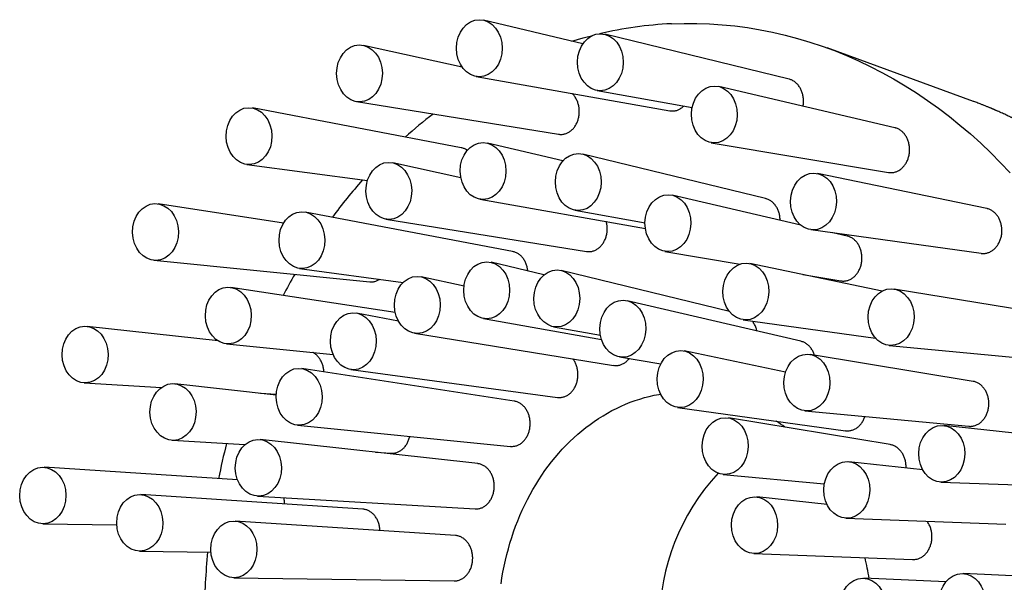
# Model space of a CAD drawing. Header units: millimetres. Extents: x 8 to 983, y 12 to 718.
# Tile 10 of 33: x 487 to 544, y 376 to 409. Entities that reach past the tile are written whole.
import ezdxf

# ---------------------------------------------------------------- set-up
doc = ezdxf.new("R2010")
doc.units = ezdxf.units.MM

msp = doc.modelspace()

# ---------------------------------------------------------------- linework, layer by layer
at = {"color": 7, "linetype": 'Continuous', "lineweight": 30}
for p, q in [((519.411, 407.473), (513.619, 408.852)), ((531.432, 405.416), (520.689, 408.033)), ((512.367, 406.122), (506.606, 407.385)), ((542.201, 404.115), (533.658, 407.235)), ((513.182, 405.573), (524.479, 403.571)), ((537.611, 402.582), (527.332, 404.986)), ((520.233, 404.757), (525.782, 403.759)), ((506.213, 404.102), (517.994, 402.202)), ((512.312, 401.416), (500.129, 403.733)), ((518.242, 400.642), (513.837, 401.69)), ((526.89, 401.71), (537.233, 399.976)), ((530.067, 398.447), (519.4, 401.046)), ((499.8, 400.444), (506.84, 399.497)), ((512.29, 399.666), (508.316, 400.537)), ((542.97, 397.868), (533.091, 399.918)), ((532.122, 396.895), (524.624, 398.649)), ((501.946, 397.022), (494.632, 398.144)), ((513.4, 398.412), (523.055, 396.7)), ((515.312, 395.365), (503.215, 397.666)), ((518.944, 397.77), (523.032, 397.034)), ((507.923, 397.254), (519.62, 395.368)), ((532.701, 396.638), (542.637, 395.258)), ((534.83, 396.262), (533.984, 396.46)), ((524.182, 395.373), (528.592, 394.634)), ((494.378, 394.85), (506.979, 393.595)), ((517.136, 394.002), (514.049, 394.736)), ((536.873, 393.061), (529.149, 394.664)), ((502.885, 394.377), (508.925, 393.564)), ((527.952, 391.873), (518.149, 394.261)), ((532.229, 394.025), (534.451, 393.652)), ((512.475, 393.341), (509.977, 393.888)), ((508.463, 391.801), (498.882, 393.27)), ((547.141, 391.596), (537.572, 393.176)), ((532.13, 390.126), (521.994, 392.497)), ((508.649, 391.311), (506.212, 391.775)), ((513.611, 391.453), (520.496, 390.232)), ((528.758, 391.384), (536.477, 390.312)), ((498.133, 390.149), (490.487, 390.998)), ((509.584, 390.6), (521.2, 388.726)), ((517.692, 390.981), (520.431, 390.487)), ((498.629, 389.977), (504.837, 389.358)), ((531.233, 388.335), (525.319, 389.563)), ((537.273, 389.888), (546.887, 388.978)), ((521.551, 389.216), (523.958, 388.812)), ((542.165, 387.793), (532.663, 389.362)), ((515.406, 386.639), (503.012, 388.539)), ((505.882, 388.481), (517.937, 386.858)), ((490.318, 387.701), (494.823, 387.436)), ((501.516, 386.995), (495.613, 387.651)), ((500.601, 387.097), (501.518, 387.043)), ((524.928, 386.277), (534.726, 384.916)), ((532.364, 386.074), (541.911, 385.17)), ((537.332, 384.102), (527.895, 385.66)), ((502.758, 385.24), (515.183, 384.002)), ((549.839, 384.191), (540.467, 385.216)), ((495.445, 384.354), (499.696, 384.104)), ((513.275, 382.993), (500.593, 384.402)), ((507.302, 383.656), (508.235, 383.601)), ((539.234, 382.631), (534.927, 383.102)), ((499.269, 382.042), (487.976, 382.783)), ((527.596, 382.367), (533.49, 381.809)), ((540.295, 381.921), (549.694, 381.566)), ((506.575, 380.34), (493.629, 381.19)), ((500.424, 381.099), (513.126, 380.352)), ((533.649, 380.603), (529.546, 381.052)), ((511.977, 378.801), (499.12, 379.644)), ((534.755, 379.808), (544.088, 379.455)), ((487.898, 379.484), (492.221, 379.423)), ((493.55, 377.891), (497.713, 377.832)), ((529.374, 377.752), (538.642, 377.402)), ((499.041, 376.34), (511.907, 376.158)), ((540.577, 376.093), (535.788, 376.311)), ((550.883, 376.157), (541.582, 376.58))]:
    msp.add_line(p, q, dxfattribs=at)
at = {"color": 7, "linetype": 'Continuous', "lineweight": 30, "flags": 128}
for points in [[(524.57, 408.645), (525.311, 408.668), (526.052, 408.666), (526.793, 408.641), (527.534, 408.591), (528.272, 408.518), (529.01, 408.42), (529.744, 408.299), (530.476, 408.154), (531.205, 407.986), (531.93, 407.794), (532.65, 407.579), (533.366, 407.34), (534.076, 407.078), (534.781, 406.794), (535.479, 406.486), (536.171, 406.156), (536.855, 405.804), (537.532, 405.43), (538.2, 405.034), (538.86, 404.617), (539.511, 404.178), (540.153, 403.719), (540.784, 403.239), (541.405, 402.739), (542.015, 402.218), (542.614, 401.678), (543.201, 401.119), (543.777, 400.542), (544.34, 399.945)], [(518.769, 407.626), (519.431, 407.82), (519.98, 407.965)], [(514.635, 375.979), (514.687, 376.326), (514.747, 376.672), (514.815, 377.015), (514.889, 377.356), (514.971, 377.695), (515.06, 378.031), (515.155, 378.364), (515.258, 378.694), (515.368, 379.02), (515.485, 379.343), (515.609, 379.661), (515.739, 379.976), (515.876, 380.286), (516.019, 380.592), (516.169, 380.893), (516.325, 381.189), (516.487, 381.48), (516.656, 381.766), (516.83, 382.046), (517.01, 382.32), (517.197, 382.588), (517.388, 382.851), (517.585, 383.107), (517.788, 383.356), (517.996, 383.599), (518.208, 383.835), (518.426, 384.064), (518.649, 384.286), (518.876, 384.501), (519.107, 384.708), (519.343, 384.908), (519.583, 385.1), (519.827, 385.284), (520.075, 385.46), (520.327, 385.628), (520.582, 385.788), (520.84, 385.94), (521.101, 386.083), (521.366, 386.217), (521.633, 386.344), (521.903, 386.461), (522.175, 386.57), (522.449, 386.669), (522.725, 386.76), (523.003, 386.842), (523.283, 386.915), (523.564, 386.979), (523.847, 387.034), (523.943, 387.05)]]:
    msp.add_lwpolyline(points, dxfattribs=at)
at = {"color": 7, "linetype": 'Continuous', "lineweight": 30}
for centre, radius, start, end in [((525.654, 385.509), 23.162, 92.68222, 103.15915), ((528.206, 380.604), 28.747, 127.59107, 131.7932), ((530.858, 377.986), 32.479, 138.43452, 143.368), ((534.018, 375.856), 36.294, 149.94898, 152.1626), ((524.651, 376.664), 10.684, 52.28605, 55.56891), ((538.954, 373.912), 41.616, 165.73379, 168.63112), ((536.838, 373.66), 12.971, 137.39465, 220.90975), ((540.467, 373.673), 43.149, 174.46586, 179.23776), ((520.13, 373.735), 16.183, 9.10672, 13.47723)]:
    msp.add_arc(centre, radius, start, end, dxfattribs=at)
for centre, major_axis, ratio in [((513.369, 407.219), (-0.002, 1.662), 0.803001), ((520.429, 406.402), (0.012, 1.662), 0.80356), ((506.379, 405.749), (-0.016, 1.661), 0.803998), ((527.077, 403.355), (0.024, 1.66), 0.805539), ((499.935, 402.093), (-0.026, 1.659), 0.80631), ((513.587, 400.057), (-0.002, 1.662), 0.803001), ((519.14, 399.415), (0.012, 1.662), 0.80356), ((508.089, 398.901), (-0.016, 1.661), 0.803998), ((532.86, 398.284), (0.029, 1.656), 0.808455), ((524.368, 397.018), (0.024, 1.66), 0.805539), ((494.476, 396.501), (-0.029, 1.656), 0.809364), ((503.021, 396.026), (-0.026, 1.659), 0.80631), ((513.799, 393.101), (-0.002, 1.665), 0.803001), ((528.917, 393.03), (0.029, 1.656), 0.808455), ((517.887, 392.628), (0.012, 1.664), 0.80356), ((509.75, 392.25), (-0.016, 1.664), 0.803998), ((498.727, 391.627), (-0.029, 1.656), 0.809364), ((537.385, 391.537), (0.027, 1.653), 0.811557), ((521.738, 390.863), (0.024, 1.662), 0.805539), ((506.018, 390.132), (-0.026, 1.661), 0.80631), ((490.374, 389.352), (-0.024, 1.653), 0.812361), ((525.087, 387.926), (0.029, 1.659), 0.808455), ((532.476, 387.723), (0.027, 1.653), 0.811557), ((502.856, 386.893), (-0.029, 1.658), 0.809364), ((495.501, 386.005), (-0.024, 1.653), 0.812361), ((527.708, 384.018), (0.027, 1.656), 0.811557), ((540.342, 383.571), (0.017, 1.651), 0.813998), ((500.48, 382.753), (-0.024, 1.655), 0.812361), ((534.802, 381.458), (0.017, 1.651), 0.813998), ((487.909, 381.135), (-0.013, 1.651), 0.81447), ((493.562, 379.541), (-0.013, 1.651), 0.81447), ((529.421, 379.405), (0.017, 1.654), 0.813998), ((499.052, 377.994), (-0.013, 1.653), 0.81447), ((535.737, 374.662), (0.002, 1.65), 0.815077), ((541.531, 374.931), (0.002, 1.65), 0.815077)]:
    msp.add_ellipse(centre, major_axis=major_axis, ratio=ratio, dxfattribs=at)
for points, knots in [([(532.249, 403.836), (532.25, 403.84), (532.259, 403.88), (532.268, 403.958), (532.278, 404.07), (532.278, 404.181), (532.272, 404.293), (532.257, 404.404), (532.235, 404.512), (532.206, 404.617), (532.17, 404.72), (532.126, 404.818), (532.077, 404.91), (532.021, 404.997), (531.959, 405.078), (531.891, 405.152), (531.82, 405.217), (531.744, 405.275), (531.664, 405.326), (531.58, 405.367), (531.503, 405.397), (531.453, 405.41), (531.432, 405.415)], [0, 0, 0, 0, 0.005783, 0.059951, 0.112352, 0.165118, 0.219033, 0.273345, 0.325696, 0.378412, 0.432284, 0.486555, 0.538697, 0.591203, 0.644862, 0.698922, 0.750788, 0.803016, 0.85639, 0.910161, 0.961809, 1, 1, 1, 1]), ([(517.994, 402.202), (518.02, 402.199), (518.076, 402.191), (518.163, 402.19), (518.252, 402.198), (518.34, 402.216), (518.427, 402.243), (518.512, 402.278), (518.594, 402.322), (518.673, 402.375), (518.748, 402.436), (518.819, 402.504), (518.885, 402.579), (518.945, 402.661), (519, 402.748), (519.05, 402.842), (519.092, 402.939), (519.128, 403.041), (519.157, 403.147), (519.179, 403.255), (519.194, 403.365), (519.201, 403.476), (519.201, 403.588), (519.193, 403.699), (519.177, 403.808), (519.154, 403.916), (519.124, 404.021), (519.087, 404.123), (519.043, 404.22), (518.992, 404.312), (518.935, 404.398), (518.873, 404.478), (518.817, 404.54), (518.78, 404.572), (518.768, 404.583)], [0, 0, 0, 0, 0.028448, 0.060335, 0.092108, 0.123738, 0.155481, 0.187224, 0.218854, 0.250422, 0.282102, 0.313783, 0.345352, 0.376965, 0.40869, 0.440416, 0.472031, 0.503777, 0.535636, 0.567495, 0.599243, 0.631154, 0.663178, 0.695203, 0.727114, 0.759151, 0.791302, 0.823453, 0.85549, 0.887557, 0.91974, 0.951921, 0.983988, 1, 1, 1, 1]), ([(524.479, 403.572), (524.495, 403.569), (524.539, 403.56), (524.615, 403.557), (524.704, 403.559), (524.793, 403.572), (524.881, 403.594), (524.967, 403.625), (525.051, 403.664), (525.132, 403.712), (525.209, 403.769), (525.263, 403.814), (525.29, 403.842), (525.294, 403.846)], [0, 0, 0, 0, 0.054169, 0.157573, 0.260977, 0.364012, 0.466809, 0.569974, 0.673139, 0.775939, 0.878847, 0.982121, 1, 1, 1, 1]), ([(542.199, 343.224), (542.215, 343.23), (542.25, 343.243), (542.304, 343.263), (542.367, 343.286), (542.436, 343.313), (542.513, 343.342), (542.596, 343.374), (542.694, 343.412), (542.801, 343.454), (542.913, 343.498), (543.016, 343.541), (543.112, 343.58), (543.2, 343.617), (543.28, 343.651), (543.353, 343.681), (543.414, 343.708), (543.466, 343.73), (543.514, 343.751), (543.569, 343.775), (543.636, 343.805), (543.716, 343.84), (543.806, 343.881), (543.899, 343.923), (543.992, 343.966), (544.085, 344.009), (544.178, 344.053), (544.271, 344.097), (544.359, 344.14), (544.437, 344.178), (544.502, 344.21), (544.556, 344.236), (544.597, 344.257), (544.626, 344.271), (544.649, 344.283), (544.675, 344.296), (544.706, 344.312), (544.746, 344.332), (544.792, 344.355), (544.842, 344.38), (544.892, 344.406), (544.942, 344.432), (544.992, 344.458), (545.054, 344.49), (545.128, 344.529), (545.216, 344.576), (545.299, 344.621), (545.378, 344.664), (545.454, 344.706), (545.533, 344.749), (545.616, 344.795), (545.701, 344.843), (545.788, 344.893), (545.866, 344.937), (545.931, 344.975), (545.981, 345.004), (546.022, 345.028), (546.056, 345.048), (546.08, 345.062), (546.097, 345.072), (546.113, 345.082), (546.133, 345.093), (546.158, 345.108), (546.191, 345.128), (546.234, 345.153), (546.286, 345.185), (546.344, 345.22), (546.403, 345.256), (546.462, 345.292), (546.522, 345.329), (546.618, 345.388), (546.749, 345.471), (546.915, 345.576), (547.075, 345.68), (547.201, 345.764), (547.294, 345.826), (547.357, 345.868), (547.417, 345.908), (547.472, 345.946), (547.522, 345.981), (547.568, 346.012), (547.609, 346.04), (547.647, 346.067), (547.687, 346.095), (547.733, 346.127), (547.785, 346.164), (547.843, 346.204), (547.914, 346.255), (547.996, 346.313), (548.084, 346.377), (548.169, 346.439), (548.249, 346.498), (548.326, 346.555), (548.396, 346.608), (548.46, 346.656), (548.627, 346.782), (548.786, 346.905), (548.935, 347.023), (548.969, 347.05), (548.996, 347.071), (549.015, 347.086), (549.029, 347.098), (549.043, 347.109), (549.066, 347.128), (549.101, 347.155), (549.149, 347.195), (549.209, 347.243), (549.272, 347.295), (549.339, 347.35), (549.407, 347.406), (549.479, 347.466), (549.583, 347.553), (549.719, 347.669), (549.888, 347.815), (550.065, 347.97), (550.248, 348.134), (550.395, 348.268), (550.501, 348.366), (550.562, 348.422), (550.613, 348.47), (550.656, 348.511), (550.691, 348.543), (550.716, 348.567), (550.737, 348.587), (550.757, 348.606), (550.783, 348.631), (550.815, 348.661), (550.884, 348.727), (550.991, 348.831), (551.137, 348.974), (551.29, 349.126), (551.452, 349.29), (551.622, 349.465), (551.763, 349.612), (551.874, 349.73), (551.952, 349.814), (552.032, 349.9), (552.112, 349.987), (552.189, 350.072), (552.26, 350.15), (552.322, 350.219), (552.375, 350.278), (552.418, 350.326), (552.452, 350.365), (552.479, 350.395), (552.502, 350.421), (552.524, 350.447), (552.552, 350.479), (552.59, 350.522), (552.636, 350.575), (552.689, 350.637), (552.744, 350.7), (552.8, 350.766), (552.857, 350.833), (552.927, 350.916), (553.01, 351.016), (553.107, 351.133), (553.215, 351.264), (553.335, 351.412), (553.466, 351.576), (553.602, 351.749), (553.716, 351.896), (553.806, 352.014), (553.872, 352.101), (553.939, 352.189), (554.006, 352.279), (554.073, 352.369), (554.137, 352.456), (554.198, 352.54), (554.255, 352.618), (554.307, 352.691), (554.352, 352.752), (554.388, 352.803), (554.416, 352.843), (554.437, 352.872), (554.452, 352.894), (554.467, 352.914), (554.484, 352.939), (554.504, 352.967), (554.532, 353.007), (554.57, 353.061), (554.618, 353.13), (554.672, 353.209), (554.733, 353.297), (554.799, 353.395), (554.872, 353.502), (554.953, 353.624), (555.044, 353.76), (555.143, 353.913), (555.249, 354.077), (555.359, 354.249), (555.506, 354.484), (555.687, 354.778), (555.896, 355.129), (556.095, 355.472), (556.285, 355.809), (556.452, 356.115), (556.6, 356.391), (556.73, 356.638), (556.854, 356.88), (556.974, 357.118), (557.103, 357.379), (557.244, 357.67), (557.398, 357.997), (557.554, 358.338), (557.711, 358.693), (557.871, 359.064), (558.031, 359.449), (558.157, 359.761), (558.249, 359.996), (558.308, 360.149), (558.366, 360.302), (558.423, 360.453), (558.477, 360.597), (558.528, 360.738), (558.578, 360.874), (558.624, 361.005), (558.665, 361.121), (558.7, 361.22), (558.728, 361.302), (558.751, 361.368), (558.77, 361.423), (558.785, 361.466), (558.796, 361.499), (558.805, 361.527), (558.815, 361.557), (558.83, 361.6), (558.849, 361.657), (558.874, 361.732), (558.902, 361.818), (558.934, 361.915), (558.969, 362.021), (559.006, 362.138), (559.046, 362.264), (559.089, 362.402), (559.14, 362.569), (559.2, 362.766), (559.266, 362.991), (559.333, 363.223), (559.4, 363.462), (559.467, 363.707), (559.539, 363.975), (559.614, 364.267), (559.692, 364.583), (559.77, 364.909), (559.852, 365.266), (559.938, 365.657), (560.026, 366.083), (560.112, 366.523), (560.195, 366.976), (560.274, 367.444), (560.346, 367.902), (560.41, 368.349), (560.468, 368.783), (560.522, 369.228), (560.572, 369.683), (560.617, 370.148), (560.657, 370.623), (560.694, 371.124), (560.724, 371.645), (560.749, 372.181), (560.765, 372.712), (560.775, 373.237), (560.777, 373.783), (560.772, 374.349), (560.757, 374.934), (560.734, 375.51), (560.703, 376.078), (560.664, 376.637), (560.618, 377.188), (560.563, 377.747), (560.499, 378.314), (560.425, 378.887), (560.344, 379.45), (560.257, 380.001), (560.175, 380.475), (560.101, 380.874), (560.037, 381.201), (559.971, 381.524), (559.903, 381.842), (559.834, 382.155), (559.762, 382.464), (559.69, 382.767), (559.616, 383.065), (559.541, 383.355), (559.466, 383.636), (559.393, 383.904), (559.321, 384.159), (559.251, 384.401), (559.185, 384.622), (559.124, 384.826), (559.066, 385.011), (559.011, 385.186), (558.959, 385.35), (558.908, 385.504), (558.87, 385.622), (558.842, 385.705), (558.825, 385.754), (558.811, 385.798), (558.798, 385.835), (558.786, 385.869), (558.774, 385.906), (558.759, 385.951), (558.74, 386.004), (558.72, 386.063), (558.698, 386.127), (558.668, 386.211), (558.631, 386.317), (558.584, 386.448), (558.533, 386.589), (558.477, 386.741), (558.417, 386.904), (558.352, 387.077), (558.279, 387.268), (558.198, 387.475), (558.109, 387.697), (558.016, 387.925), (557.92, 388.158), (557.81, 388.418), (557.685, 388.705), (557.545, 389.021), (557.398, 389.343), (557.243, 389.672), (557.117, 389.934), (557.021, 390.128), (556.959, 390.253), (556.896, 390.378), (556.835, 390.498), (556.778, 390.609), (556.727, 390.708), (556.682, 390.794), (556.643, 390.867), (556.61, 390.931), (556.581, 390.984), (556.559, 391.027), (556.541, 391.059), (556.527, 391.086), (556.512, 391.113), (556.495, 391.145), (556.476, 391.182), (556.453, 391.224), (556.423, 391.279), (556.385, 391.349), (556.338, 391.434), (556.285, 391.53), (556.225, 391.637), (556.16, 391.753), (556.088, 391.879), (556.012, 392.012), (555.92, 392.17), (555.815, 392.347), (555.704, 392.532), (555.602, 392.7), (555.508, 392.852), (555.418, 392.997), (555.331, 393.135), (555.248, 393.265), (555.151, 393.416), (555.035, 393.593), (554.897, 393.801), (554.785, 393.967), (554.702, 394.088), (554.652, 394.161), (554.605, 394.229), (554.564, 394.288), (554.53, 394.336), (554.503, 394.374), (554.483, 394.403), (554.467, 394.425), (554.451, 394.448), (554.429, 394.479), (554.4, 394.52), (554.365, 394.57), (554.322, 394.628), (554.273, 394.696), (554.219, 394.772), (554.158, 394.854), (554.093, 394.943), (554.025, 395.036), (553.954, 395.13), (553.884, 395.224), (553.813, 395.317), (553.742, 395.41), (553.62, 395.568), (553.446, 395.789), (553.273, 396.005), (553.153, 396.152), (553.088, 396.231), (553.022, 396.31), (552.956, 396.389), (552.891, 396.467), (552.828, 396.542), (552.767, 396.613), (552.711, 396.679), (552.659, 396.739), (552.613, 396.791), (552.575, 396.835), (552.545, 396.87), (552.523, 396.895), (552.507, 396.913), (552.494, 396.928), (552.479, 396.945), (552.458, 396.968), (552.428, 397.002), (552.389, 397.047), (552.343, 397.098), (552.293, 397.153), (552.227, 397.227), (552.141, 397.321), (552.035, 397.438), (551.922, 397.558), (551.801, 397.688), (551.673, 397.822), (551.54, 397.96), (551.408, 398.094), (551.28, 398.224), (551.155, 398.348), (551.038, 398.463), (550.93, 398.568), (550.85, 398.645), (550.795, 398.697), (550.767, 398.725), (550.745, 398.745), (550.728, 398.761), (550.71, 398.778), (550.688, 398.8), (550.659, 398.827), (550.623, 398.861), (550.58, 398.901), (550.531, 398.947), (550.474, 398.999), (550.411, 399.057), (550.342, 399.121), (550.243, 399.21), (550.115, 399.325), (549.958, 399.464), (549.797, 399.605), (549.63, 399.747), (549.493, 399.863), (549.389, 399.95), (549.318, 400.008), (549.25, 400.063), (549.188, 400.114), (549.133, 400.159), (549.089, 400.194), (549.054, 400.222), (549.028, 400.243), (549.008, 400.259), (548.988, 400.275), (548.965, 400.293), (548.935, 400.317), (548.896, 400.348), (548.849, 400.385), (548.798, 400.425), (548.747, 400.464), (548.697, 400.503), (548.635, 400.552), (548.56, 400.609), (548.47, 400.677), (548.378, 400.746), (548.28, 400.82), (548.174, 400.898), (548.077, 400.968), (547.992, 401.03), (547.92, 401.081), (547.85, 401.131), (547.784, 401.178), (547.726, 401.219), (547.675, 401.254), (547.631, 401.285), (547.595, 401.31), (547.566, 401.33), (547.54, 401.347), (547.512, 401.366), (547.479, 401.389), (547.441, 401.415), (547.393, 401.448), (547.335, 401.487), (547.267, 401.532), (547.194, 401.581), (547.053, 401.675), (546.844, 401.81), (546.633, 401.943), (546.487, 402.033), (546.41, 402.08), (546.338, 402.124), (546.274, 402.163), (546.216, 402.198), (546.165, 402.228), (546.116, 402.257), (546.067, 402.286), (546.013, 402.317), (545.956, 402.351), (545.892, 402.388), (545.819, 402.43), (545.737, 402.476), (545.647, 402.527), (545.549, 402.582), (545.442, 402.641), (545.328, 402.703), (545.211, 402.766), (545.089, 402.831), (544.985, 402.886), (544.903, 402.928), (544.85, 402.955), (544.806, 402.978), (544.772, 402.996), (544.745, 403.009), (544.723, 403.02), (544.7, 403.032), (544.671, 403.046), (544.636, 403.064), (544.596, 403.084), (544.545, 403.109), (544.487, 403.138), (544.423, 403.169), (544.359, 403.2), (544.269, 403.244), (544.153, 403.299), (544.014, 403.364), (543.827, 403.45), (543.671, 403.52), (543.547, 403.575), (543.505, 403.593), (543.469, 403.609), (543.44, 403.621), (543.417, 403.631), (543.398, 403.639), (543.379, 403.648), (543.355, 403.658), (543.325, 403.671), (543.289, 403.686), (543.246, 403.704), (543.197, 403.725), (543.138, 403.749), (543.069, 403.778), (542.991, 403.81), (542.908, 403.843), (542.825, 403.877), (542.744, 403.909), (542.666, 403.94), (542.569, 403.977), (542.455, 404.021), (542.328, 404.068), (542.246, 404.099), (542.207, 404.113)], [0, 0, 0, 0, 0.000674, 0.001471, 0.002393, 0.003443, 0.00462, 0.005925, 0.00734, 0.009222, 0.010982, 0.01262, 0.014135, 0.015529, 0.0168, 0.017949, 0.018975, 0.019695, 0.020411, 0.02127, 0.022278, 0.023602, 0.025055, 0.026516, 0.027982, 0.029454, 0.030931, 0.032414, 0.033902, 0.035113, 0.03615, 0.037013, 0.037703, 0.038122, 0.038436, 0.038807, 0.039335, 0.039963, 0.040725, 0.041548, 0.042361, 0.043165, 0.04396, 0.044744, 0.046158, 0.047548, 0.049005, 0.050184, 0.051419, 0.05271, 0.054057, 0.055459, 0.056916, 0.058339, 0.059301, 0.060126, 0.060814, 0.061363, 0.061775, 0.062003, 0.062245, 0.062571, 0.062979, 0.063472, 0.06422, 0.065104, 0.066089, 0.067078, 0.068068, 0.069059, 0.07005, 0.072861, 0.075674, 0.078404, 0.080975, 0.082077, 0.083147, 0.08418, 0.085131, 0.085991, 0.086759, 0.087486, 0.088069, 0.088756, 0.089547, 0.090443, 0.091442, 0.092516, 0.094141, 0.095675, 0.097116, 0.098558, 0.099894, 0.101124, 0.102249, 0.103288, 0.109921, 0.110657, 0.11127, 0.111744, 0.112076, 0.112287, 0.112528, 0.112831, 0.113512, 0.114384, 0.115448, 0.116704, 0.117826, 0.119065, 0.120392, 0.121752, 0.124715, 0.127825, 0.13108, 0.134481, 0.138029, 0.139323, 0.140462, 0.141437, 0.142249, 0.142896, 0.14338, 0.143698, 0.144069, 0.144555, 0.145158, 0.145875, 0.148509, 0.151311, 0.15428, 0.157425, 0.160755, 0.16427, 0.165801, 0.167365, 0.168962, 0.170591, 0.172196, 0.173635, 0.174901, 0.175995, 0.17683, 0.177526, 0.178082, 0.1785, 0.178922, 0.179494, 0.180218, 0.181248, 0.182358, 0.183496, 0.184662, 0.185856, 0.187078, 0.189056, 0.191103, 0.193229, 0.19593, 0.198759, 0.201715, 0.2048, 0.206226, 0.207679, 0.209157, 0.210661, 0.212189, 0.213641, 0.214961, 0.216332, 0.217522, 0.218532, 0.21936, 0.220008, 0.220475, 0.220766, 0.221087, 0.221482, 0.221948, 0.222472, 0.223443, 0.224563, 0.225832, 0.22725, 0.228817, 0.230533, 0.232397, 0.23462, 0.237023, 0.239607, 0.242344, 0.245073, 0.25058, 0.255929, 0.261119, 0.266149, 0.271021, 0.274738, 0.278357, 0.281878, 0.2853, 0.288691, 0.293165, 0.29781, 0.302626, 0.307613, 0.312772, 0.318102, 0.323603, 0.325659, 0.327737, 0.329838, 0.331926, 0.33388, 0.335692, 0.337645, 0.339401, 0.340959, 0.342319, 0.343367, 0.344257, 0.34499, 0.345566, 0.345984, 0.346308, 0.346702, 0.347164, 0.34802, 0.349018, 0.350158, 0.35144, 0.352865, 0.354403, 0.356078, 0.357891, 0.359841, 0.362705, 0.36566, 0.368695, 0.371811, 0.375006, 0.378282, 0.382246, 0.386322, 0.390509, 0.394808, 0.400071, 0.405492, 0.411071, 0.416808, 0.422703, 0.428756, 0.434071, 0.439501, 0.445047, 0.45071, 0.456489, 0.462384, 0.468394, 0.475087, 0.481714, 0.488268, 0.494748, 0.501154, 0.508473, 0.515694, 0.522817, 0.52984, 0.536765, 0.543591, 0.550319, 0.557605, 0.564772, 0.57182, 0.578748, 0.585557, 0.589752, 0.5939, 0.598002, 0.602057, 0.606066, 0.610028, 0.613941, 0.617734, 0.621549, 0.625201, 0.62869, 0.632015, 0.635177, 0.638177, 0.640756, 0.643201, 0.645512, 0.647689, 0.649732, 0.651637, 0.652387, 0.653051, 0.653629, 0.65412, 0.654529, 0.655008, 0.6556, 0.656325, 0.657128, 0.657987, 0.658903, 0.66051, 0.662266, 0.664172, 0.666227, 0.668431, 0.670784, 0.673287, 0.676212, 0.67928, 0.682424, 0.685644, 0.68894, 0.693245, 0.697673, 0.702223, 0.706897, 0.711694, 0.713484, 0.71529, 0.717113, 0.718897, 0.72052, 0.721979, 0.723204, 0.724283, 0.725215, 0.726001, 0.726641, 0.727095, 0.727442, 0.727828, 0.728292, 0.728836, 0.729462, 0.730171, 0.731283, 0.732553, 0.73398, 0.735565, 0.737308, 0.739208, 0.741254, 0.743289, 0.746372, 0.749315, 0.751773, 0.754124, 0.756367, 0.758502, 0.76053, 0.76247, 0.765609, 0.768905, 0.772359, 0.773555, 0.774766, 0.775879, 0.77683, 0.777619, 0.778237, 0.778698, 0.779006, 0.779322, 0.779836, 0.7805, 0.781313, 0.782276, 0.783389, 0.784651, 0.785996, 0.787477, 0.789046, 0.790614, 0.792181, 0.793746, 0.795309, 0.79687, 0.801763, 0.806638, 0.808028, 0.809415, 0.810802, 0.812187, 0.81357, 0.814915, 0.816145, 0.817364, 0.818441, 0.819377, 0.820172, 0.820825, 0.821225, 0.821544, 0.821782, 0.822044, 0.822464, 0.823041, 0.823912, 0.824864, 0.825865, 0.826914, 0.828909, 0.831058, 0.833349, 0.835639, 0.838316, 0.84094, 0.84351, 0.846026, 0.848457, 0.850746, 0.852769, 0.854664, 0.85534, 0.855885, 0.856294, 0.856568, 0.856872, 0.857298, 0.857851, 0.85853, 0.859336, 0.860268, 0.861326, 0.862511, 0.863822, 0.865219, 0.868038, 0.870956, 0.873911, 0.87696, 0.880105, 0.881366, 0.882642, 0.883912, 0.885047, 0.886026, 0.886847, 0.887426, 0.88789, 0.888238, 0.888526, 0.888933, 0.889474, 0.890148, 0.891037, 0.891957, 0.892859, 0.893741, 0.894604, 0.896188, 0.897713, 0.899314, 0.901038, 0.902885, 0.904854, 0.906072, 0.907332, 0.908588, 0.909721, 0.910727, 0.911605, 0.912356, 0.912979, 0.913454, 0.913843, 0.914308, 0.914872, 0.915535, 0.916297, 0.917323, 0.918486, 0.919761, 0.92105, 0.925672, 0.930324, 0.931659, 0.932968, 0.934165, 0.935244, 0.936204, 0.937047, 0.937772, 0.93862, 0.939493, 0.940423, 0.941449, 0.942672, 0.944013, 0.945474, 0.947064, 0.948821, 0.950747, 0.952583, 0.954549, 0.956647, 0.957644, 0.958502, 0.95921, 0.959768, 0.960177, 0.960477, 0.960838, 0.961297, 0.961853, 0.962508, 0.96326, 0.964268, 0.965304, 0.966322, 0.96732, 0.969622, 0.971818, 0.97393, 0.978456, 0.979171, 0.979844, 0.980412, 0.980875, 0.981233, 0.981508, 0.981778, 0.98215, 0.982623, 0.983198, 0.983875, 0.984653, 0.985533, 0.986664, 0.987927, 0.989264, 0.990565, 0.991828, 0.993052, 0.994238, 0.996312, 0.998259, 1, 1, 1, 1]), ([(537.233, 399.977), (537.263, 399.972), (537.322, 399.964), (537.412, 399.964), (537.502, 399.972), (537.59, 399.989), (537.679, 400.016), (537.765, 400.052), (537.848, 400.096), (537.927, 400.148), (538.004, 400.209), (538.076, 400.278), (538.144, 400.353), (538.205, 400.435), (538.262, 400.524), (538.313, 400.618), (538.356, 400.717), (538.393, 400.819), (538.423, 400.926), (538.445, 401.036), (538.46, 401.146), (538.467, 401.257), (538.466, 401.37), (538.458, 401.482), (538.442, 401.592), (538.419, 401.699), (538.388, 401.804), (538.35, 401.905), (538.305, 402.001), (538.255, 402.092), (538.197, 402.178), (538.134, 402.257), (538.066, 402.329), (537.994, 402.393), (537.916, 402.45), (537.836, 402.498), (537.752, 402.537), (537.677, 402.565), (537.63, 402.576), (537.611, 402.581)], [0, 0, 0, 0, 0.026977, 0.054549, 0.081203, 0.108041, 0.135458, 0.163075, 0.189847, 0.216803, 0.244339, 0.272076, 0.298984, 0.326079, 0.353758, 0.381639, 0.408646, 0.43584, 0.463625, 0.491613, 0.518635, 0.545845, 0.573649, 0.60166, 0.628604, 0.655737, 0.683466, 0.711402, 0.738211, 0.765208, 0.792798, 0.820594, 0.847271, 0.874134, 0.901585, 0.929238, 0.955844, 0.982635, 1, 1, 1, 1]), ([(512.668, 401.263), (512.662, 401.267), (512.631, 401.29), (512.571, 401.324), (512.487, 401.365), (512.401, 401.395), (512.342, 401.412), (512.313, 401.416), (512.312, 401.416)], [0, 0, 0, 0, 0.05169, 0.289, 0.526306, 0.762759, 0.99829, 1, 1, 1, 1]), ([(530.913, 397.178), (530.913, 397.193), (530.914, 397.245), (530.907, 397.335), (530.892, 397.445), (530.869, 397.553), (530.839, 397.659), (530.802, 397.761), (530.758, 397.858), (530.707, 397.95), (530.65, 398.036), (530.588, 398.117), (530.52, 398.19), (530.448, 398.255), (530.371, 398.312), (530.291, 398.362), (530.207, 398.402), (530.132, 398.43), (530.085, 398.442), (530.067, 398.446)], [0, 0, 0, 0, 0.024874, 0.087772, 0.150446, 0.213062, 0.275903, 0.338744, 0.401358, 0.463723, 0.526313, 0.588901, 0.651265, 0.713297, 0.775552, 0.837807, 0.899838, 0.961606, 1, 1, 1, 1]), ([(542.637, 395.258), (542.64, 395.258), (542.674, 395.252), (542.738, 395.249), (542.829, 395.251), (542.918, 395.263), (543.007, 395.283), (543.095, 395.314), (543.181, 395.353), (543.263, 395.4), (543.342, 395.456), (543.417, 395.52), (543.488, 395.592), (543.554, 395.671), (543.614, 395.755), (543.668, 395.847), (543.716, 395.943), (543.757, 396.043), (543.791, 396.147), (543.818, 396.256), (543.837, 396.366), (543.848, 396.477), (543.852, 396.588), (543.848, 396.7), (543.836, 396.811), (543.817, 396.92), (543.791, 397.025), (543.757, 397.129), (543.716, 397.228), (543.668, 397.321), (543.615, 397.409), (543.555, 397.492), (543.489, 397.568), (543.42, 397.637), (543.345, 397.698), (543.266, 397.751), (543.184, 397.796), (543.099, 397.832), (543.028, 397.856), (542.984, 397.864), (542.97, 397.867)], [0, 0, 0, 0, 0.00287, 0.0303, 0.05793, 0.084707, 0.111669, 0.139211, 0.166953, 0.193869, 0.22097, 0.248656, 0.276543, 0.303564, 0.330773, 0.358572, 0.386575, 0.413622, 0.440858, 0.468689, 0.496726, 0.523708, 0.550877, 0.578643, 0.606616, 0.633467, 0.660505, 0.688137, 0.715975, 0.742689, 0.769589, 0.797078, 0.82477, 0.851403, 0.87822, 0.905621, 0.933223, 0.959865, 0.986691, 1, 1, 1, 1]), ([(519.62, 395.368), (519.648, 395.364), (519.705, 395.356), (519.793, 395.356), (519.882, 395.364), (519.97, 395.382), (520.057, 395.409), (520.142, 395.445), (520.224, 395.49), (520.303, 395.543), (520.378, 395.604), (520.449, 395.672), (520.515, 395.748), (520.576, 395.83), (520.631, 395.918), (520.68, 396.012), (520.722, 396.11), (520.758, 396.212), (520.787, 396.318), (520.809, 396.426), (520.823, 396.536), (520.83, 396.648), (520.829, 396.76), (520.821, 396.871), (520.805, 396.981), (520.79, 397.058), (520.778, 397.099), (520.776, 397.104)], [0, 0, 0, 0, 0.0385721, 0.080243, 0.1217641, 0.1630994, 0.204583, 0.2460666, 0.2874019, 0.3286582, 0.3700615, 0.4114653, 0.4527221, 0.4940386, 0.5355015, 0.5769651, 0.6182825, 0.6597726, 0.7014096, 0.7430472, 0.7845382, 0.826243, 0.8680958, 0.9099489, 0.9516542, 0.9935228, 1, 1, 1, 1]), ([(534.452, 393.652), (534.454, 393.652), (534.487, 393.645), (534.55, 393.64), (534.641, 393.64), (534.73, 393.649), (534.819, 393.667), (534.907, 393.695), (534.993, 393.732), (535.076, 393.777), (535.155, 393.83), (535.232, 393.892), (535.304, 393.962), (535.371, 394.038), (535.432, 394.121), (535.488, 394.21), (535.538, 394.305), (535.581, 394.404), (535.617, 394.507), (535.646, 394.615), (535.668, 394.725), (535.682, 394.836), (535.688, 394.947), (535.687, 395.06), (535.678, 395.172), (535.661, 395.282), (535.637, 395.389), (535.605, 395.494), (535.566, 395.595), (535.521, 395.69), (535.469, 395.781), (535.411, 395.866), (535.347, 395.945), (535.279, 396.016), (535.206, 396.079), (535.128, 396.135), (535.046, 396.183), (534.963, 396.221), (534.891, 396.247), (534.846, 396.257), (534.83, 396.261)], [0, 0, 0, 0, 0.002445, 0.029818, 0.05739, 0.084047, 0.110888, 0.138308, 0.165927, 0.192702, 0.219662, 0.247202, 0.274941, 0.301853, 0.32895, 0.356633, 0.384517, 0.411525, 0.43872, 0.466506, 0.494497, 0.521518, 0.548727, 0.576531, 0.604541, 0.631484, 0.658614, 0.686341, 0.714274, 0.74108, 0.768074, 0.79566, 0.823452, 0.850126, 0.876986, 0.904434, 0.932084, 0.958689, 0.985478, 1, 1, 1, 1]), ([(516.196, 394.225), (516.195, 394.236), (516.192, 394.283), (516.178, 394.365), (516.155, 394.473), (516.124, 394.577), (516.086, 394.678), (516.041, 394.775), (515.99, 394.866), (515.932, 394.952), (515.869, 395.031), (515.801, 395.104), (515.728, 395.169), (515.651, 395.226), (515.57, 395.274), (515.486, 395.314), (515.4, 395.345), (515.341, 395.358), (515.312, 395.365)], [0, 0, 0, 0, 0.0179, 0.083176, 0.148223, 0.213582, 0.279173, 0.344765, 0.410124, 0.475653, 0.541417, 0.607181, 0.672709, 0.738186, 0.803898, 0.869609, 0.935084, 1, 1, 1, 1]), ([(506.979, 393.596), (506.991, 393.594), (507.033, 393.589), (507.104, 393.59), (507.193, 393.599), (507.281, 393.617), (507.368, 393.645), (507.453, 393.682), (507.518, 393.717), (507.552, 393.741), (507.562, 393.748)], [0, 0, 0, 0, 0.058277, 0.209751, 0.355263, 0.503403, 0.651542, 0.802407, 0.947166, 1, 1, 1, 1]), ([(529.557, 390.728), (529.553, 390.751), (529.54, 390.81), (529.512, 390.903), (529.474, 391.005), (529.429, 391.102), (529.377, 391.193), (529.332, 391.263), (529.302, 391.299), (529.293, 391.309)], [0, 0, 0, 0, 0.106264, 0.272529, 0.438791, 0.604455, 0.769446, 0.935032, 1, 1, 1, 1]), ([(532.916, 389.32), (532.911, 389.337), (532.895, 389.389), (532.861, 389.472), (532.815, 389.567), (532.762, 389.657), (532.703, 389.741), (532.638, 389.819), (532.568, 389.889), (532.495, 389.952), (532.416, 390.007), (532.334, 390.053), (532.249, 390.09), (532.181, 390.114), (532.141, 390.123), (532.129, 390.125)], [0, 0, 0, 0, 0.040908, 0.127496, 0.210585, 0.294256, 0.379764, 0.465909, 0.548589, 0.631846, 0.716924, 0.80263, 0.885105, 0.968151, 1, 1, 1, 1]), ([(504.304, 388.341), (504.304, 388.345), (504.304, 388.385), (504.295, 388.462), (504.279, 388.571), (504.254, 388.677), (504.223, 388.78), (504.184, 388.88), (504.139, 388.976), (504.088, 389.066), (504.031, 389.151), (503.968, 389.229), (503.9, 389.301), (503.827, 389.365), (503.75, 389.421), (503.692, 389.458), (503.658, 389.474), (503.653, 389.476)], [0, 0, 0, 0, 0.007605, 0.082281, 0.156958, 0.232981, 0.306659, 0.381644, 0.456629, 0.532962, 0.607021, 0.682394, 0.757768, 0.834501, 0.90885, 0.984527, 1, 1, 1, 1]), ([(517.937, 386.859), (517.96, 386.856), (518.012, 386.85), (518.095, 386.851), (518.184, 386.86), (518.273, 386.878), (518.36, 386.907), (518.445, 386.944), (518.527, 386.989), (518.606, 387.043), (518.68, 387.105), (518.751, 387.175), (518.816, 387.251), (518.876, 387.334), (518.93, 387.423), (518.978, 387.518), (519.02, 387.617), (519.055, 387.719), (519.083, 387.825), (519.104, 387.934), (519.117, 388.045), (519.123, 388.156), (519.121, 388.267), (519.112, 388.379), (519.096, 388.489), (519.072, 388.596), (519.04, 388.701), (519.002, 388.802), (518.957, 388.899), (518.905, 388.991), (518.859, 389.061), (518.828, 389.099), (518.819, 389.11)], [0, 0, 0, 0, 0.02593, 0.060354, 0.094777, 0.129076, 0.163201, 0.19745, 0.231698, 0.265824, 0.299835, 0.333968, 0.368102, 0.402113, 0.436117, 0.470241, 0.504365, 0.538369, 0.572473, 0.606697, 0.640922, 0.675027, 0.709298, 0.743691, 0.778085, 0.812357, 0.846794, 0.881353, 0.915912, 0.950349, 0.984877, 1, 1, 1, 1]), ([(521.2, 388.727), (521.229, 388.723), (521.288, 388.715), (521.378, 388.715), (521.467, 388.724), (521.556, 388.742), (521.643, 388.77), (521.728, 388.807), (521.811, 388.852), (521.889, 388.905), (521.965, 388.967), (522.035, 389.037), (522.083, 389.089), (522.105, 389.119), (522.107, 389.122)], [0, 0, 0, 0, 0.088779, 0.179475, 0.269845, 0.359816, 0.45011, 0.540404, 0.630376, 0.720181, 0.810307, 0.900434, 0.99024, 1, 1, 1, 1]), ([(541.911, 385.172), (541.929, 385.17), (541.979, 385.165), (542.059, 385.168), (542.15, 385.179), (542.24, 385.199), (542.328, 385.229), (542.414, 385.268), (542.498, 385.315), (542.577, 385.371), (542.653, 385.434), (542.724, 385.506), (542.791, 385.585), (542.851, 385.67), (542.905, 385.76), (542.954, 385.857), (542.995, 385.958), (543.029, 386.062), (543.056, 386.169), (543.075, 386.279), (543.087, 386.39), (543.09, 386.502), (543.087, 386.612), (543.075, 386.724), (543.056, 386.833), (543.029, 386.938), (542.995, 387.041), (542.954, 387.14), (542.907, 387.234), (542.853, 387.323), (542.794, 387.405), (542.728, 387.482), (542.658, 387.551), (542.583, 387.612), (542.505, 387.666), (542.422, 387.712), (542.336, 387.748), (542.251, 387.776), (542.193, 387.787), (542.165, 387.793)], [0, 0, 0, 0, 0.016835, 0.0444, 0.072165, 0.099102, 0.126225, 0.153933, 0.181843, 0.208886, 0.236116, 0.263936, 0.291961, 0.319029, 0.346286, 0.374138, 0.402197, 0.429198, 0.456387, 0.484174, 0.512167, 0.539037, 0.566094, 0.593745, 0.621603, 0.648335, 0.675254, 0.702762, 0.730474, 0.757126, 0.783962, 0.811383, 0.839004, 0.865667, 0.892513, 0.91994, 0.947566, 0.974326, 1, 1, 1, 1]), ([(515.183, 384.003), (515.196, 384.002), (515.238, 383.997), (515.31, 383.998), (515.4, 384.007), (515.488, 384.025), (515.576, 384.053), (515.661, 384.09), (515.742, 384.136), (515.821, 384.19), (515.896, 384.252), (515.966, 384.322), (516.031, 384.399), (516.091, 384.482), (516.145, 384.571), (516.193, 384.665), (516.234, 384.764), (516.268, 384.867), (516.296, 384.973), (516.316, 385.081), (516.329, 385.191), (516.335, 385.302), (516.333, 385.414), (516.324, 385.524), (516.307, 385.634), (516.283, 385.741), (516.251, 385.845), (516.213, 385.946), (516.168, 386.043), (516.116, 386.134), (516.059, 386.22), (515.996, 386.299), (515.927, 386.372), (515.854, 386.437), (515.777, 386.494), (515.696, 386.543), (515.611, 386.583), (515.525, 386.613), (515.456, 386.631), (515.416, 386.636), (515.406, 386.638)], [0, 0, 0, 0, 0.011279, 0.038629, 0.065868, 0.093205, 0.120542, 0.14778, 0.174878, 0.202073, 0.229268, 0.256366, 0.283355, 0.310441, 0.337527, 0.364516, 0.391474, 0.418527, 0.445581, 0.472539, 0.499555, 0.526666, 0.553778, 0.580794, 0.607932, 0.635167, 0.662402, 0.689541, 0.716818, 0.744191, 0.771564, 0.798841, 0.82621, 0.853677, 0.881144, 0.908514, 0.935888, 0.963361, 0.990834, 1, 1, 1, 1]), ([(534.726, 384.917), (534.739, 384.915), (534.781, 384.909), (534.856, 384.907), (534.947, 384.912), (535.037, 384.927), (535.126, 384.951), (535.214, 384.984), (535.299, 385.026), (535.381, 385.077), (535.459, 385.135), (535.533, 385.202), (535.603, 385.277), (535.667, 385.357), (535.725, 385.444), (535.779, 385.538), (535.824, 385.637), (535.852, 385.706), (535.863, 385.742), (535.863, 385.743)], [0, 0, 0, 0, 0.026922, 0.091749, 0.157048, 0.220339, 0.284067, 0.349166, 0.414738, 0.478353, 0.542407, 0.607843, 0.673755, 0.737611, 0.801909, 0.867603, 0.933779, 0.997684, 1, 1, 1, 1]), ([(508.235, 383.601), (508.236, 383.601), (508.266, 383.598), (508.326, 383.6), (508.416, 383.608), (508.505, 383.627), (508.591, 383.655), (508.676, 383.692), (508.758, 383.738), (508.836, 383.792), (508.911, 383.854), (508.98, 383.923), (509.045, 384), (509.105, 384.083), (509.158, 384.172), (509.205, 384.266), (509.247, 384.365), (509.28, 384.468), (509.301, 384.542), (509.308, 384.583), (509.309, 384.587)], [0, 0, 0, 0, 0.0008468, 0.0632091, 0.1255712, 0.1890767, 0.250124, 0.3122732, 0.3744223, 0.437715, 0.4984509, 0.5602824, 0.6221137, 0.6850812, 0.7455442, 0.8070931, 0.868642, 0.9313156, 0.9916598, 1, 1, 1, 1]), ([(538.257, 382.738), (538.258, 382.769), (538.261, 382.836), (538.255, 382.942), (538.241, 383.053), (538.22, 383.162), (538.192, 383.267), (538.157, 383.369), (538.114, 383.468), (538.065, 383.561), (538.009, 383.649), (537.949, 383.73), (537.882, 383.805), (537.81, 383.873), (537.734, 383.933), (537.655, 383.985), (537.571, 384.029), (537.485, 384.064), (537.404, 384.088), (537.353, 384.097), (537.332, 384.101)], [0, 0, 0, 0, 0.047187, 0.103844, 0.161745, 0.220078, 0.276056, 0.332425, 0.390026, 0.448054, 0.503871, 0.560075, 0.617501, 0.675348, 0.731199, 0.787436, 0.844887, 0.902756, 0.95882, 1, 1, 1, 1]), ([(513.126, 380.352), (513.127, 380.352), (513.157, 380.349), (513.218, 380.351), (513.307, 380.359), (513.396, 380.378), (513.483, 380.406), (513.568, 380.443), (513.651, 380.489), (513.729, 380.543), (513.804, 380.605), (513.874, 380.675), (513.939, 380.752), (513.999, 380.835), (514.052, 380.925), (514.1, 381.019), (514.141, 381.118), (514.175, 381.221), (514.202, 381.327), (514.222, 381.435), (514.235, 381.545), (514.24, 381.656), (514.238, 381.767), (514.228, 381.878), (514.211, 381.987), (514.187, 382.094), (514.155, 382.197), (514.117, 382.298), (514.072, 382.394), (514.02, 382.485), (513.963, 382.57), (513.9, 382.649), (513.832, 382.721), (513.759, 382.786), (513.681, 382.843), (513.6, 382.892), (513.516, 382.932), (513.43, 382.963), (513.349, 382.983), (513.297, 382.989), (513.275, 382.992)], [0, 0, 0, 0, 0.000329, 0.02779, 0.05525, 0.082612, 0.10988, 0.137246, 0.164613, 0.19188, 0.219009, 0.246236, 0.273463, 0.300591, 0.327597, 0.3547, 0.381803, 0.408809, 0.435759, 0.462806, 0.489852, 0.516803, 0.543788, 0.570868, 0.597948, 0.624933, 0.652027, 0.679217, 0.706407, 0.733501, 0.760735, 0.788065, 0.815395, 0.842629, 0.869973, 0.897415, 0.924857, 0.952201, 0.979577, 1, 1, 1, 1]), ([(502.012, 380.64), (502.011, 380.668), (502.01, 380.733), (501.999, 380.833), (501.984, 380.928), (501.969, 380.986), (501.964, 381.009)], [0, 0, 0, 0, 0.226858, 0.51513, 0.808536, 1, 1, 1, 1]), ([(507.573, 379.09), (507.573, 379.104), (507.572, 379.154), (507.562, 379.24), (507.544, 379.348), (507.519, 379.454), (507.487, 379.557), (507.448, 379.656), (507.402, 379.751), (507.35, 379.841), (507.292, 379.925), (507.229, 380.003), (507.161, 380.073), (507.088, 380.137), (507.011, 380.193), (506.93, 380.24), (506.847, 380.279), (506.76, 380.309), (506.672, 380.329), (506.61, 380.339), (506.578, 380.34), (506.575, 380.34)], [0, 0, 0, 0, 0.0214924, 0.0774414, 0.1343865, 0.1913318, 0.2493064, 0.305418, 0.3625247, 0.4196316, 0.4777663, 0.5341529, 0.5915394, 0.648926, 0.7073456, 0.764004, 0.8216706, 0.8793373, 0.938047, 0.9948551, 1, 1, 1, 1]), ([(538.642, 377.402), (538.671, 377.402), (538.732, 377.401), (538.823, 377.412), (538.913, 377.431), (539.002, 377.46), (539.089, 377.498), (539.174, 377.545), (539.254, 377.601), (539.33, 377.664), (539.403, 377.735), (539.47, 377.814), (539.53, 377.898), (539.585, 377.988), (539.634, 378.085), (539.676, 378.186), (539.71, 378.29), (539.737, 378.396), (539.757, 378.506), (539.769, 378.618), (539.773, 378.729), (539.769, 378.84), (539.758, 378.951), (539.739, 379.06), (539.713, 379.166), (539.679, 379.269), (539.638, 379.369), (539.591, 379.464), (539.539, 379.551), (539.5, 379.604), (539.481, 379.629)], [0, 0, 0, 0, 0.034682, 0.071182, 0.106567, 0.142197, 0.178599, 0.215268, 0.250717, 0.286414, 0.322889, 0.359633, 0.395025, 0.430663, 0.467084, 0.503775, 0.539008, 0.574488, 0.610748, 0.647278, 0.682324, 0.717615, 0.75368, 0.790012, 0.824928, 0.860086, 0.89601, 0.932198, 0.967096, 1, 1, 1, 1]), ([(511.907, 376.159), (511.926, 376.159), (511.976, 376.158), (512.054, 376.167), (512.143, 376.186), (512.23, 376.214), (512.315, 376.252), (512.397, 376.298), (512.476, 376.353), (512.55, 376.415), (512.62, 376.486), (512.685, 376.563), (512.745, 376.647), (512.798, 376.737), (512.845, 376.832), (512.886, 376.931), (512.919, 377.035), (512.946, 377.141), (512.965, 377.25), (512.977, 377.36), (512.981, 377.471), (512.979, 377.582), (512.968, 377.692), (512.95, 377.801), (512.925, 377.907), (512.893, 378.011), (512.854, 378.11), (512.809, 378.206), (512.757, 378.296), (512.699, 378.381), (512.636, 378.459), (512.567, 378.531), (512.494, 378.595), (512.417, 378.651), (512.336, 378.699), (512.252, 378.738), (512.166, 378.769), (512.078, 378.789), (512.014, 378.799), (511.981, 378.8), (511.977, 378.8)], [0, 0, 0, 0, 0.017418, 0.04489, 0.072361, 0.099734, 0.127056, 0.154476, 0.181896, 0.209217, 0.236416, 0.263712, 0.291009, 0.318207, 0.345266, 0.372423, 0.39958, 0.42664, 0.453604, 0.480665, 0.507726, 0.534691, 0.561643, 0.588691, 0.615739, 0.642691, 0.669718, 0.69684, 0.723963, 0.75099, 0.778148, 0.805402, 0.832656, 0.859814, 0.887105, 0.914493, 0.941881, 0.969172, 0.996539, 1, 1, 1, 1])]:
    msp.add_open_spline(points, degree=3, knots=knots, dxfattribs=at)

doc.saveas('drawing.dxf')
